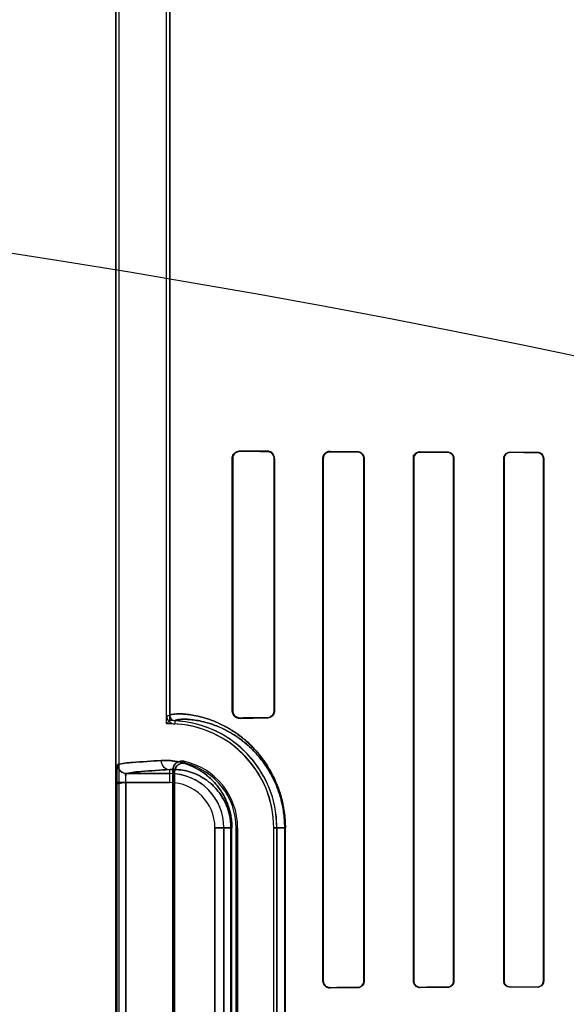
# Model space of a CAD drawing. Header units: millimetres. Extents: x 0 to 297, y 0 to 210.
# Tile 170 of 256: x 58.004 to 58.186, y 158.099 to 158.427. Entities that reach past the tile are written whole.
import ezdxf

# ---------------------------------------------------------------- set-up
doc = ezdxf.new("R2010")
doc.units = ezdxf.units.MM
doc.header["$LTSCALE"] = 16.335
doc.layers.get('0').update_dxf_attribs({"linetype": 'CONTINUOUS'})
for name, color, linetype in [('AXES_REF', 7, 'CONTINUOUS'), ('INTFCLR_1', 7, 'CONTINUOUS'), ('INTFCLR_72935', 7, 'CONTINUOUS')]:
    doc.layers.add(name, color=color, linetype=linetype)

msp = doc.modelspace()

# ---------------------------------------------------------------- linework, layer by layer
at = {"color": 7, "linetype": 'Continuous'}
for radius in [5.8174969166, 5.817, 5.7797484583]:
    msp.add_circle((57.454730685, 154.8339782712), radius, dxfattribs=at)
msp.add_arc((57.454730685, 154.8339782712), 5.76, 278.2771290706, 261.7228709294, dxfattribs=at)
at = {"layer": 'AXES_REF', "color": 9, "linetype": 'Continuous'}
for radius in [5.3067073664, 3.5571461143]:
    msp.add_circle((57.454730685, 154.8339782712), radius, dxfattribs=at)
at = {"layer": 'AXES_REF', "color": 7, "linetype": 'Continuous'}
msp.add_arc((57.454730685, 154.8339782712), 5.892, 143.2753836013, 36.7246163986, dxfattribs=at)
at = {"layer": 'INTFCLR_1', "color": 6, "linetype": 'Continuous'}
for p, q in [((58.03596722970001, 158.5359697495), (58.03596722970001, 156.9339697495)), ((58.0370251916, 158.5359798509), (58.0370251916, 156.9339697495)), ((58.0529092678, 158.1954153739), (58.0529092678, 158.5363033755)), ((58.0539672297, 158.5363134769), (58.0539672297, 158.195415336)), ((58.0747902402, 158.1969697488), (58.0747902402, 158.2809697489)), ((58.07494231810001, 158.1969697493), (58.07494231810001, 158.2809697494)), ((58.0887724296, 158.2809697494), (58.0887724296, 158.1969697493)), ((58.0888969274, 158.2809697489), (58.0888969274, 158.1969697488)), ((58.104996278, 158.1069697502), (58.104996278, 158.2809697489)), ((58.105105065, 158.1069697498), (58.105105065, 158.2809697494)), ((58.1186346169, 158.2809697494), (58.1186346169, 158.1069697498)), ((58.11873300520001, 158.2809697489), (58.11873300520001, 158.1069697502)), ((58.1351323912, 158.1069697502), (58.1351323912, 158.2809697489)), ((58.1352233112, 158.1069697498), (58.1352233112, 158.2809697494)), ((58.1485304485, 158.2809697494), (58.1485304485, 158.1069697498)), ((58.1486157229, 158.2809697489), (58.1486157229, 158.1069697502)), ((58.1652336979, 158.1069697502), (58.1652336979, 158.2809697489)), ((58.16531455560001, 158.1069697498), (58.16531455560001, 158.2809697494)), ((58.1784488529, 158.2809697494), (58.1784488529, 158.1069697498)), ((58.1785261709, 158.2809697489), (58.1785261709, 158.1069697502)), ((58.0550251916, 158.1771904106), (58.0550251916, 157.9947490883)), ((58.05555012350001, 157.9954073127), (58.05555012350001, 158.1765321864)), ((58.0760728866, 158.1579697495), (58.0760728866, 158.0139697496)), ((58.07659781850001, 158.0139697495), (58.07659781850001, 158.1579697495)), ((58.08859781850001, 158.0139697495), (58.08859781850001, 158.1579697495)), ((58.0896557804, 158.1579697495), (58.0896557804, 158.0139697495))]:
    msp.add_line(p, q, dxfattribs=at)
at = {"layer": 'INTFCLR_1', "color": 7, "linetype": 'Continuous'}
for p, q in [((58.07666419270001, 158.2833018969), (58.07739843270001, 158.2834100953)), ((58.07739843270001, 158.1945294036), (58.0766633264, 158.1946378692))]:
    msp.add_line(p, q, dxfattribs=at)
at = {"layer": 'INTFCLR_1', "color": 9, "linetype": 'Continuous'}
for p, q in [((58.07739843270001, 158.2835550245), (58.07739843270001, 158.2834100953)), ((58.0863984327, 158.2833567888), (58.0863984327, 158.2834854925)), ((58.1073984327, 158.283359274), (58.1073984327, 158.2832528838)), ((58.1163984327, 158.2832148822), (58.1163984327, 158.2833150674)), ((58.1373984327, 158.2832271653), (58.1373984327, 158.2831374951)), ((58.1463984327, 158.2831083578), (58.1463984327, 158.2831946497)), ((58.1673984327, 158.2831281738), (58.1673984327, 158.2830480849)), ((58.1763984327, 158.283025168), (58.1763984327, 158.2831031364)), ((58.07494231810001, 158.2809697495), (58.0747902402, 158.2809697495)), ((58.0888969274, 158.2809697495), (58.0887724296, 158.2809697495)), ((58.105105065, 158.2809697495), (58.104996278, 158.2809697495)), ((58.11873300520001, 158.2809697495), (58.1186346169, 158.2809697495)), ((58.1352233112, 158.2809697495), (58.1351323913, 158.2809697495)), ((58.148615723, 158.2809697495), (58.1485304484, 158.2809697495)), ((58.1653145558, 158.2809697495), (58.165233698, 158.2809697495)), ((58.1785261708, 158.2809697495), (58.1784488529, 158.2809697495)), ((58.0529092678, 158.1954152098), (58.0539672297, 158.1954152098)), ((58.0747902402, 158.1969697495), (58.07494231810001, 158.1969697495)), ((58.07739843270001, 158.1945294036), (58.07739843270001, 158.1943844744)), ((58.0863984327, 158.1944540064), (58.0863984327, 158.1945827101)), ((58.0887724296, 158.1969697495), (58.0888969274, 158.1969697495)), ((58.05568081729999, 158.1936171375), (58.0556300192, 158.1925603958)), ((58.0396336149, 158.1760212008), (58.0539672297, 158.1760212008)), ((58.0539672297, 158.1730216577), (58.0539672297, 158.1773678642)), ((58.0363136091, 158.1730216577), (58.0363136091, 157.9989178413)), ((58.0539672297, 158.1730216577), (58.0363136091, 158.1730216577)), ((58.0393104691, 157.9989178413), (58.0393104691, 158.1730216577)), ((58.0690191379, 158.0139697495), (58.0690191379, 158.1579697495)), ((58.0746914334, 158.1579697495), (58.0690191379, 158.1579697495)), ((58.072018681, 158.1579697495), (58.072018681, 158.0139697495)), ((58.0743408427, 158.1579697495), (58.0743408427, 158.0139697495)), ((58.0746914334, 158.0139697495), (58.0746914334, 158.1579697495)), ((58.07659781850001, 158.1579697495), (58.07607288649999, 158.1579697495)), ((58.08859781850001, 158.1579697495), (58.092488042, 158.1579697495)), ((58.092266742, 158.1579697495), (58.092266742, 158.0139697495)), ((58.092488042, 158.0139697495), (58.092488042, 158.1579697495)), ((58.104996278, 158.1069697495), (58.105105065, 158.1069697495)), ((58.1186346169, 158.1069697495), (58.11873300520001, 158.1069697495)), ((58.1351323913, 158.1069697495), (58.1352233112, 158.1069697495)), ((58.1485304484, 158.1069697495), (58.148615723, 158.1069697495)), ((58.165233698, 158.1069697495), (58.1653145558, 158.1069697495)), ((58.1784488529, 158.1069697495), (58.1785261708, 158.1069697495)), ((58.1073984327, 158.1046866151), (58.1073984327, 158.104580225)), ((58.1163984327, 158.1046244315), (58.1163984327, 158.1047246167)), ((58.1373984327, 158.1048020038), (58.1373984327, 158.1047123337)), ((58.1463984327, 158.1047448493), (58.1463984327, 158.1048311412)), ((58.1673984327, 158.1048914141), (58.1673984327, 158.1048113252)), ((58.1763984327, 158.1048363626), (58.1763984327, 158.104914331))]:
    msp.add_line(p, q, dxfattribs=at)
at = {"layer": 'INTFCLR_1', "color": 7, "linetype": 'Continuous'}
for points in [[(58.1066674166, 158.2831361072), (58.1067424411, 158.2831596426), (58.1068191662, 158.2831808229), (58.1068975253, 158.2831995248), (58.1069774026, 158.2832156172), (58.1070587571, 158.283228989), (58.10714162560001, 158.2832395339), (58.10722595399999, 158.283247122), (58.1073115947, 158.2832516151), (58.1073984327, 158.2832528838)], [(58.1073984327, 158.1046866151), (58.1073167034, 158.1046877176), (58.1072342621, 158.1046917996), (58.1071512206, 158.1046989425), (58.1070670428, 158.1047093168), (58.1069825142, 158.1047229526), (58.1068997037, 158.1047394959), (58.1068193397, 158.1047586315), (58.1067408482, 158.1047803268), (58.10666429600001, 158.1048044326)]]:
    msp.add_lwpolyline(points, dxfattribs=at)
at = {"layer": 'INTFCLR_1', "color": 6, "linetype": 'Continuous'}
for centre, radius, start, end in [((58.0557673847, 158.1954152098), 0.0028581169, 179.9999882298, 267.2452073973), ((58.0557673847, 158.1954152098), 0.001800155, 180, 267.2444331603), ((58.0539672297, 158.1579697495), 0.0346305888, 1.1159e-06, 87.24788268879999), ((58.0539672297, 158.1579697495), 0.03568855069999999, 2.350000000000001e-08, 87.2478819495), ((58.0539672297, 158.1579697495), 0.0226305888, 1.7076e-06, 78.1110818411), ((58.0539672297, 158.1579697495), 0.0221056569, 1.409e-07, 76.16476393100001)]:
    msp.add_arc(centre, radius, start, end, dxfattribs=at)
at = {"layer": 'INTFCLR_1', "color": 9, "linetype": 'Continuous'}
for centre, radius, start, end in [((58.01634612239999, 158.1407404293), 0.05777741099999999, 42.0440516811, 42.95981976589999), ((58.0539672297, 158.1579697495), 0.0180514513, 4.199999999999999e-09, 90.00000000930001), ((58.01653631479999, 158.1459572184), 0.049567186, 38.085659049, 39.0588528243), ((58.0539672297, 158.1579697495), 0.0150519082, 2.598e-07, 89.99999993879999)]:
    msp.add_arc(centre, radius, start, end, dxfattribs=at)
at = {"layer": 'INTFCLR_1', "color": 6, "linetype": 'Continuous'}
for centre, major_axis, ratio, start_param, end_param in [((58.3668984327, 158.2839697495), (0.312931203, 0), 0.0034906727, -2.752156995, -2.682292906), ((58.3668984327, 158.2839697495), (0.330931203, 0), 0.0034906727, -2.6358278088, -2.5822577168), ((58.3668984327, 158.2839697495), (0.312931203, 0), 0.0034906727, -2.5485709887, -2.4989177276), ((58.3668984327, 158.2839697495), (0.330931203, 0), 0.0034906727, -2.4721230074, -2.4294368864), ((58.3668984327, 158.2839697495), (0.312931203, 0), 0.0034906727, -2.3940887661, -2.3526946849), ((58.3668984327, 158.2839697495), (0.330931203, 0), 0.0034906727, -2.3371288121, -2.3000343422), ((58.3668984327, 158.2839697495), (0.312931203, 0), 0.0034906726, -2.2620717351, -2.2252929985), ((58.3668984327, 158.2839697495), (0.330931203, 0), 0.0034906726, -2.217857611, -2.1841931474), ((58.3668984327, 158.1939697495), (0.330931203, 0), 0.0034906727, 2.5822577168, 2.6358278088), ((58.3668984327, 158.1939697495), (0.312931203, 0), 0.0034906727, 2.682292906, 2.752156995), ((58.3668984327, 158.1039697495), (0.330931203, 0), 0.0034906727, 2.4294368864, 2.4721230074), ((58.3668984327, 158.1039697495), (0.312931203, 0), 0.0034906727, 2.4989177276, 2.5485709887), ((58.3668984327, 158.1039697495), (0.330931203, 0), 0.0034906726, 2.3000343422, 2.3371288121), ((58.3668984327, 158.1039697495), (0.312931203, 0), 0.0034906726, 2.3526946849, 2.3940887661), ((58.3668984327, 158.1039697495), (0.330931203, 0), 0.0034906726, 2.1841931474, 2.217857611), ((58.3668984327, 158.1039697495), (0.312931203, 0), 0.0034906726, 2.2252929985, 2.2620717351)]:
    msp.add_ellipse(centre, major_axis=major_axis, ratio=ratio, start_param=start_param, end_param=end_param, dxfattribs=at)
for points, knots in [([(58.0747902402, 158.2809697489), (58.0747902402, 158.2814601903), (58.0751596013, 158.2828071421), (58.0765702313, 158.2835620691), (58.07739843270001, 158.2835550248)], [0, 0, 0, 0, 0.3719204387, 1, 1, 1, 1]), ([(58.0888969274, 158.2809697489), (58.0888969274, 158.2814619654), (58.08852483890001, 158.282763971), (58.0871789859, 158.2834799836), (58.0863984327, 158.2834854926)], [0, 0, 0, 0, 0.3867227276, 1, 1, 1, 1]), ([(58.0863984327, 158.2833567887), (58.0868626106, 158.2833542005), (58.0880964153, 158.2829971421), (58.0887724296, 158.2817140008), (58.0887724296, 158.2809697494)], [0, 0, 0, 0, 0.3841203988, 1, 1, 1, 1]), ([(58.104996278, 158.2809697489), (58.104996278, 158.2814446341), (58.1053589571, 158.2826918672), (58.1066552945, 158.2833631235), (58.1073984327, 158.2833592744)], [0, 0, 0, 0, 0.3898786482, 1, 1, 1, 1]), ([(58.1163984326, 158.2833150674), (58.1169057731, 158.283312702), (58.11812974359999, 158.2829095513), (58.11873300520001, 158.2816535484), (58.11873300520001, 158.2809697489)], [0, 0, 0, 0, 0.4259311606, 1, 1, 1, 1]), ([(58.1163984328, 158.2832148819), (58.1168671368, 158.2832129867), (58.1180359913, 158.2828456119), (58.1186346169, 158.281640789), (58.1186346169, 158.2809697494)], [0, 0, 0, 0, 0.4112383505, 1, 1, 1, 1]), ([(58.1351323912, 158.2809697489), (58.1351323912, 158.2814618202), (58.13552047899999, 158.2826484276), (58.1367381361, 158.2832296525), (58.1373984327, 158.283227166)], [0, 0, 0, 0, 0.4270071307, 1, 1, 1, 1]), ([(58.1352233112, 158.2809697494), (58.1352233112, 158.2815165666), (58.1356789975, 158.2826702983), (58.13683687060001, 158.2831393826), (58.1373984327, 158.2831374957)], [0, 0, 0, 0, 0.4933469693, 1, 1, 1, 1]), ([(58.1463984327, 158.2831946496), (58.1469736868, 158.2831926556), (58.1481537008, 158.2827060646), (58.1486157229, 158.2815274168), (58.1486157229, 158.2809697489)], [0, 0, 0, 0, 0.5077629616, 1, 1, 1, 1]), ([(58.1463984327, 158.2831083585), (58.1469081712, 158.2831067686), (58.1480350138, 158.2826888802), (58.1485304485, 158.2815488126), (58.1485304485, 158.2809697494)], [0, 0, 0, 0, 0.4681658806, 1, 1, 1, 1]), ([(58.1652336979, 158.2809697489), (58.165233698, 158.2814154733), (58.16557911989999, 158.2825437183), (58.1667444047, 158.2831300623), (58.1673984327, 158.2831281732)], [0, 0, 0, 0, 0.4052942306, 1, 1, 1, 1]), ([(58.16531455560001, 158.2809697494), (58.16531455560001, 158.2815138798), (58.1657750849, 158.282622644), (58.1668804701, 158.283049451), (58.1673984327, 158.2830480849)], [0, 0, 0, 0, 0.5123180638, 1, 1, 1, 1]), ([(58.1763984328, 158.2831031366), (58.1769270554, 158.2831017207), (58.17805521, 158.2826622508), (58.1785261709, 158.2815278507), (58.1785261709, 158.2809697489)], [0, 0, 0, 0, 0.4864375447, 1, 1, 1, 1]), ([(58.1763984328, 158.2830251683), (58.1769026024, 158.2830239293), (58.17798888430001, 158.2826066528), (58.1784488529, 158.281512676), (58.1784488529, 158.2809697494)], [0, 0, 0, 0, 0.4814938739, 1, 1, 1, 1]), ([(58.07739843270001, 158.1943844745), (58.0768921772, 158.1943801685), (58.0755384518, 158.1947535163), (58.0747902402, 158.1961560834), (58.0747902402, 158.1969697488)], [0, 0, 0, 0, 0.3835584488, 1, 1, 1, 1]), ([(58.0887724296, 158.1969697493), (58.0887724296, 158.1965009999), (58.0884174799, 158.1952642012), (58.08713845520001, 158.1945868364), (58.0863984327, 158.19458271)], [0, 0, 0, 0, 0.387786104, 1, 1, 1, 1]), ([(58.0888969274, 158.1969697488), (58.0888969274, 158.1964775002), (58.0885248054, 158.195175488), (58.0871789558, 158.1944595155), (58.0863984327, 158.1944540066)], [0, 0, 0, 0, 0.3867473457, 1, 1, 1, 1]), ([(58.0586294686, 158.1801148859), (58.0581595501, 158.1802138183), (58.0571548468, 158.1801785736), (58.0555859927, 158.1792936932), (58.05502519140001, 158.1779716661), (58.05502519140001, 158.1771904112)], [0, 0, 0, 0, 0.2757344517, 0.5514160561, 1, 1, 1, 1]), ([(58.05555012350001, 158.1765321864), (58.05555012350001, 158.1770220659), (58.0558004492, 158.1780144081), (58.0570297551, 158.1793783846), (58.0584786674, 158.1796248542), (58.0592533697, 158.1794340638)], [0, 0, 0, 0, 0.2761842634, 0.5501881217, 1, 1, 1, 1]), ([(58.1073984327, 158.1045802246), (58.10693581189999, 158.1045778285), (58.1056895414, 158.1049213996), (58.104996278, 158.1062152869), (58.104996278, 158.1069697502)], [0, 0, 0, 0, 0.380109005, 1, 1, 1, 1]), ([(58.1186346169, 158.1069697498), (58.1186346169, 158.106486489), (58.1182565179, 158.1053130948), (58.1170557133, 158.1047272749), (58.1163984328, 158.1047246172)], [0, 0, 0, 0, 0.4237097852, 1, 1, 1, 1]), ([(58.11873300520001, 158.1069697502), (58.11873300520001, 158.1064831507), (58.1183573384, 158.1052616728), (58.117101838, 158.1046277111), (58.1163984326, 158.1046244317)], [0, 0, 0, 0, 0.4089028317, 1, 1, 1, 1]), ([(58.1373984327, 158.1047123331), (58.1369363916, 158.1047105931), (58.13575509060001, 158.1050627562), (58.1351323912, 158.1062812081), (58.1351323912, 158.1069697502)], [0, 0, 0, 0, 0.4015729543, 1, 1, 1, 1]), ([(58.1373984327, 158.1048020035), (58.1368360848, 158.1048001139), (58.1356780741, 158.1052701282), (58.1352233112, 158.1064237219), (58.1352233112, 158.1069697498)], [0, 0, 0, 0, 0.507363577, 1, 1, 1, 1]), ([(58.1485304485, 158.1069697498), (58.1485304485, 158.1064222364), (58.1480723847, 158.1052874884), (58.14694005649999, 158.10483283), (58.1463984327, 158.1048311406)], [0, 0, 0, 0, 0.502702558, 1, 1, 1, 1]), ([(58.1486157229, 158.1069697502), (58.1486157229, 158.1064101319), (58.148151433, 158.1052311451), (58.1469717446, 158.1047468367), (58.1463984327, 158.1047448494)], [0, 0, 0, 0, 0.4939550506, 1, 1, 1, 1]), ([(58.1673984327, 158.1048113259), (58.1668547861, 158.1048097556), (58.1657055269, 158.105259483), (58.1652336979, 158.1064101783), (58.1652336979, 158.1069697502)], [0, 0, 0, 0, 0.4927834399, 1, 1, 1, 1]), ([(58.1673984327, 158.1048914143), (58.1668814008, 158.1048900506), (58.1657761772, 158.1053157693), (58.16531455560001, 158.106424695), (58.16531455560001, 158.1069697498)], [0, 0, 0, 0, 0.4868085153, 1, 1, 1, 1]), ([(58.1784488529, 158.1069697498), (58.1784488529, 158.106426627), (58.177988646, 158.1053326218), (58.176902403, 158.1049155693), (58.1763984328, 158.1049143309)], [0, 0, 0, 0, 0.5186950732, 1, 1, 1, 1]), ([(58.1785261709, 158.1069697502), (58.1785261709, 158.1065222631), (58.1781783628, 158.1054092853), (58.1770348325, 158.1048380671), (58.1763984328, 158.1048363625)], [0, 0, 0, 0, 0.4128532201, 1, 1, 1, 1])]:
    msp.add_open_spline(points, degree=3, knots=knots, dxfattribs=at)
at = {"layer": 'INTFCLR_1', "color": 7, "linetype": 'Continuous'}
for points, knots in [([(58.07494231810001, 158.2809697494), (58.07494256, 158.2814748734), (58.0753333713, 158.2827573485), (58.0766573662, 158.2834052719), (58.07739843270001, 158.2834100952)], [0, 0, 0, 0, 0.4053294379, 1, 1, 1, 1]), ([(58.105105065, 158.2809697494), (58.10510490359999, 158.2814774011), (58.105508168, 158.2826857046), (58.1067396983, 158.2832418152), (58.1073984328, 158.2832528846)], [0, 0, 0, 0, 0.4351999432, 1, 1, 1, 1]), ([(58.07739843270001, 158.1945294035), (58.07690608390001, 158.1945332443), (58.0756284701, 158.1948910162), (58.07493939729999, 158.1962168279), (58.07494231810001, 158.1969697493)], [0, 0, 0, 0, 0.3953805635, 1, 1, 1, 1]), ([(58.0366764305, 158.1790587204), (58.0365582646, 158.1791994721), (58.0364527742, 158.1779479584), (58.0363818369, 158.1772051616), (58.0363238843, 158.175111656), (58.0363136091, 158.1737801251), (58.0363136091, 158.1730216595)], [0, 0, 0, 0, 0.090819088, 0.3065073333, 0.6251820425, 1, 1, 1, 1]), ([(58.0363136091, 158.173021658), (58.0363136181, 158.173576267), (58.0363221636, 158.1746425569), (58.0363525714, 158.1766476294), (58.0364669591, 158.1780926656), (58.0366397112, 158.1790207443)], [0, 0, 0, 0, 0.2766750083, 0.5320067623, 1, 1, 1, 1]), ([(58.0396336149, 158.1760212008), (58.03886980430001, 158.1760220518), (58.0372788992, 158.1766643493), (58.0366405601, 158.1782559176), (58.0366397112, 158.1790207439)], [0, 0, 0, 0, 0.4996677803, 1, 1, 1, 1]), ([(58.0366764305, 158.1790587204), (58.03667277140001, 158.1782886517), (58.0373011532, 158.1766825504), (58.03890437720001, 158.1760365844), (58.0396699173, 158.1760402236)], [0, 0, 0, 0, 0.5014745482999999, 1, 1, 1, 1]), ([(58.0393104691, 158.1730216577), (58.0393104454, 158.1735237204), (58.03947554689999, 158.1743281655), (58.0391313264, 158.1759527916), (58.0396336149, 158.1760212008)], [0, 0, 0, 0, 0.4975901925, 1, 1, 1, 1]), ([(58.0393104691, 158.1730216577), (58.0393104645, 158.1732146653), (58.039314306, 158.1739692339), (58.0393823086, 158.1750247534), (58.03945168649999, 158.1756722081), (58.0395952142, 158.1760845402), (58.0396699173, 158.1760402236)], [0, 0, 0, 0, 0.1877948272, 0.7473227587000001, 0.9154867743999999, 1, 1, 1, 1]), ([(58.1073984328, 158.1046866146), (58.1068487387, 158.1046942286), (58.1056369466, 158.1051231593), (58.1051020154, 158.1063517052), (58.105105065, 158.1069697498)], [0, 0, 0, 0, 0.4707546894, 1, 1, 1, 1])]:
    msp.add_open_spline(points, degree=3, knots=knots, dxfattribs=at)
for points in [[(58.105105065, 158.2809697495), (58.1051050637, 158.2814965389), (58.1051522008, 158.2822861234), (58.1056520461, 158.2824524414)], [(58.10666429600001, 158.1048044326), (58.1061723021, 158.104968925), (58.1054448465, 158.1052526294), (58.10544485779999, 158.105771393)]]:
    msp.add_open_spline(points, degree=3, dxfattribs=at)
at = {"layer": 'INTFCLR_1', "color": 9, "linetype": 'Continuous'}
for points, knots in [([(58.0539672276, 158.1954153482), (58.05396720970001, 158.19549852), (58.05426104, 158.1956642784), (58.055146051, 158.1958389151), (58.05663576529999, 158.19593599), (58.0585314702, 158.1958768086), (58.0605310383, 158.1956825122), (58.0628952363, 158.1952821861), (58.0650877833, 158.1947332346), (58.0670169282, 158.1941200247), (58.0692087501, 158.1933114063), (58.0721681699, 158.1919601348), (58.0751733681, 158.190170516), (58.0776988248, 158.1883424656), (58.0797216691, 158.1866621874), (58.08178100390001, 158.1846846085), (58.0838511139, 158.1823614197), (58.0855160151, 158.1801400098), (58.0868148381, 158.178135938), (58.0881423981, 158.175849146), (58.0893484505, 158.1733313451), (58.09039264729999, 158.1705848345), (58.091103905, 158.1683096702), (58.0916972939, 158.1658809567), (58.092301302, 158.1624349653), (58.0924880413, 158.1597647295), (58.0924880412, 158.1579697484)], [0, 0, 0, 0, 0.0041251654, 0.0132567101, 0.04827247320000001, 0.0750913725, 0.1081005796, 0.1475768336, 0.1940064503, 0.2200398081, 0.2479521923, 0.3098400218, 0.3811074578, 0.4210144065, 0.464380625, 0.5114269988, 0.5624909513, 0.6185507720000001, 0.6489188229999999, 0.6808977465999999, 0.7496560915, 0.7870631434, 0.8265668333, 0.8678076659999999, 0.9109723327, 1, 1, 1, 1]), ([(58.05568081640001, 158.1936171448), (58.0556799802, 158.1938661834), (58.0570013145, 158.1940214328), (58.0581346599, 158.1941525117), (58.0600329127, 158.1940990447), (58.0618981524, 158.1939243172), (58.0641510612, 158.1935506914), (58.0662281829, 158.1930339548), (58.0680600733, 158.1924537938), (58.0701418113, 158.1916876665), (58.0729527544, 158.1904042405), (58.0758077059, 158.1887016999), (58.0782073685, 158.1869606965), (58.0801299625, 158.1853592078), (58.08208749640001, 158.183473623), (58.08405494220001, 158.1812579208), (58.0856376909, 158.179138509), (58.086872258, 158.1772261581), (58.0881347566, 158.175042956), (58.0892813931, 158.1726393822), (58.0902740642, 158.1700175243), (58.09095047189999, 158.1678450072), (58.0915147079, 158.1655257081), (58.0920891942, 158.1622343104), (58.09226677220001, 158.1596841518), (58.092266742, 158.1579697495)], [0, 0, 0, 0, 0.0129799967, 0.0479265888, 0.0746769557, 0.107558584, 0.1468339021, 0.1931237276, 0.2191172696, 0.2469357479, 0.3087068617, 0.3798727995, 0.4197668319, 0.4631378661, 0.5101807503, 0.5612954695, 0.617412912, 0.6478519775, 0.679892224, 0.7488153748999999, 0.7863305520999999, 0.8259450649, 0.8673308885, 0.9106451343, 1, 1, 1, 1]), ([(58.0366397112, 158.1790207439), (58.0382298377, 158.1794515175), (58.0430996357, 158.1798181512), (58.0479117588, 158.180191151), (58.0511044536, 158.1803674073)], [0, 0, 0, 0, 0.3400295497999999, 1, 1, 1, 1]), ([(58.0511044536, 158.1803674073), (58.0520129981, 158.1804175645), (58.0539157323, 158.1804041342), (58.0568789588, 158.1799992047), (58.06005636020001, 158.1791014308), (58.0627788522, 158.1778528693), (58.0650108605, 158.1764636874), (58.0667684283, 158.1751257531), (58.0685248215, 158.173480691), (58.070248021, 158.1714619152), (58.0715702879, 158.1694562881), (58.0725462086, 158.1675873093), (58.07324058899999, 158.1659707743), (58.0738421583, 158.1641825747), (58.0743138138, 158.1622351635), (58.0746204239, 158.1601452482), (58.0746914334, 158.1587056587), (58.0746914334, 158.1579697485)], [0, 0, 0, 0, 0.0750554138, 0.1564841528, 0.2459854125, 0.3464640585, 0.4023384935, 0.4625915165, 0.5283646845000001, 0.6004622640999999, 0.6810443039, 0.7258982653, 0.7742486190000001, 0.8260106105, 0.8813405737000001, 0.9392984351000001, 1, 1, 1, 1]), ([(58.0511044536, 158.1803674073), (58.0511082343, 158.1796082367), (58.0516910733, 158.1780503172), (58.0532325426, 158.1773718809), (58.0539672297, 158.1773678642)], [0, 0, 0, 0, 0.5081941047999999, 1, 1, 1, 1]), ([(58.0539672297, 158.1773678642), (58.05080343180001, 158.1771916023), (58.0460350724, 158.1768187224), (58.0412086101, 158.1764518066), (58.0396336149, 158.1760212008)], [0, 0, 0, 0, 0.659940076, 1, 1, 1, 1]), ([(58.0539672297, 158.1773678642), (58.0547471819, 158.1774177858), (58.0563826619, 158.1774198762), (58.0589336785, 158.1770869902), (58.061673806, 158.1763248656), (58.064024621, 158.1752529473), (58.0659532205, 158.1740548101), (58.06747432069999, 158.1728972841), (58.06899503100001, 158.1714711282), (58.0704884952, 158.1697175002), (58.07163395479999, 158.1679741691), (58.0724799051, 158.166348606), (58.0730821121, 158.1649414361), (58.0736039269, 158.1633837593), (58.07401322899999, 158.161686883), (58.0742792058, 158.1598658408), (58.0743408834, 158.1586112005), (58.0743408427, 158.1579697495)], [0, 0, 0, 0, 0.0744477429, 0.1553151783, 0.2443339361, 0.3444117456, 0.4002041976, 0.4603600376, 0.5261873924, 0.5984175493, 0.6792891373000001, 0.724268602, 0.7728488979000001, 0.8249350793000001, 0.8805719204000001, 0.9388974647, 1, 1, 1, 1])]:
    msp.add_open_spline(points, degree=3, knots=knots, dxfattribs=at)
at = {"layer": 'INTFCLR_72935', "color": 6, "linetype": 'Continuous'}
for p, q in [((58.03596722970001, 156.9339697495), (58.03596722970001, 158.5359697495)), ((58.0370251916, 158.5359899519), (58.0370251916, 156.9339697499)), ((58.052909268, 158.1925841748), (58.052909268, 158.5362932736)), ((58.0539672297, 158.1936583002), (58.0539672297, 158.5363134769)), ((58.0747902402, 158.2809697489), (58.0747902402, 158.1969697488)), ((58.07494231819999, 158.2809697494), (58.07494231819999, 158.1969697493)), ((58.0887724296, 158.1969697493), (58.0887724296, 158.2809697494)), ((58.0888969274, 158.1969697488), (58.0888969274, 158.2809697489)), ((58.104996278, 158.2809697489), (58.104996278, 158.1069697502)), ((58.10510506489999, 158.2809697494), (58.10510506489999, 158.1069697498)), ((58.118634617, 158.1069697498), (58.118634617, 158.2809697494)), ((58.1187330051, 158.1069697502), (58.1187330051, 158.2809697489)), ((58.1351323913, 158.2809697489), (58.1351323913, 158.1069697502)), ((58.1352233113, 158.2809697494), (58.1352233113, 158.1069697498)), ((58.1485304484, 158.1069697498), (58.1485304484, 158.2809697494)), ((58.148615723, 158.1069697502), (58.148615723, 158.2809697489)), ((58.165233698, 158.2809697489), (58.165233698, 158.1069697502)), ((58.1653145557, 158.2809697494), (58.1653145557, 158.1069697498)), ((58.17844885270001, 158.1069697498), (58.17844885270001, 158.2809697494)), ((58.1785261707, 158.1069697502), (58.1785261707, 158.2809697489)), ((58.0550251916, 157.9947490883), (58.0550251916, 158.1771904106)), ((58.05555012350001, 158.1765321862), (58.05555012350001, 157.9954073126)), ((58.0760728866, 158.0139697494), (58.0760728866, 158.1579697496)), ((58.07659781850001, 158.1579697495), (58.07659781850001, 158.0139697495)), ((58.0885978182, 158.0139697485), (58.0885978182, 158.1579697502)), ((58.0896557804, 158.0139697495), (58.0896557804, 158.1579697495))]:
    msp.add_line(p, q, dxfattribs=at)
at = {"layer": 'INTFCLR_72935', "color": 7, "linetype": 'Continuous'}
for p, q in [((58.07739843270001, 158.2834100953), (58.0766633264, 158.2833016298)), ((58.07666419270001, 158.194637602), (58.07739843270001, 158.1945294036)), ((58.0393104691, 158.1730216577), (58.03631231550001, 158.1724420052)), ((58.0363136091, 158.1730216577), (58.0393104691, 158.1730216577))]:
    msp.add_line(p, q, dxfattribs=at)
at = {"layer": 'INTFCLR_72935', "color": 9, "linetype": 'Continuous'}
for p, q in [((58.07739843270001, 158.2834100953), (58.07739843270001, 158.2835550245)), ((58.0863984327, 158.2834854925), (58.0863984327, 158.2833567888)), ((58.1073984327, 158.2832528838), (58.1073984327, 158.283359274)), ((58.1163984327, 158.2833150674), (58.1163984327, 158.2832148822)), ((58.1373984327, 158.2831374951), (58.1373984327, 158.2832271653)), ((58.1463984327, 158.2831946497), (58.1463984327, 158.2831083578)), ((58.1673984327, 158.2830480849), (58.1673984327, 158.2831281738)), ((58.1763984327, 158.2831031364), (58.1763984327, 158.283025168)), ((58.0747902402, 158.2809697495), (58.07494231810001, 158.2809697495)), ((58.0887724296, 158.2809697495), (58.0888969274, 158.2809697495)), ((58.104996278, 158.2809697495), (58.105105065, 158.2809697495)), ((58.1186346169, 158.2809697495), (58.11873300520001, 158.2809697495)), ((58.1351323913, 158.2809697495), (58.1352233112, 158.2809697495)), ((58.1485304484, 158.2809697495), (58.148615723, 158.2809697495)), ((58.165233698, 158.2809697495), (58.1653145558, 158.2809697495)), ((58.1784488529, 158.2809697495), (58.1785261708, 158.2809697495)), ((58.07494231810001, 158.1969697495), (58.0747902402, 158.1969697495)), ((58.07739843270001, 158.1943844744), (58.07739843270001, 158.1945294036)), ((58.0863984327, 158.1945827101), (58.0863984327, 158.1944540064)), ((58.0888969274, 158.1969697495), (58.0887724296, 158.1969697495)), ((58.0539672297, 158.1760212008), (58.0396336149, 158.1760212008)), ((58.0539672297, 158.1730216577), (58.0539672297, 158.1773678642)), ((58.0363136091, 158.173021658), (58.0363136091, 157.9989178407)), ((58.0393104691, 158.1730216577), (58.0393104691, 157.9989178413)), ((58.0393104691, 158.1730216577), (58.0539672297, 158.1730216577)), ((58.0690191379, 158.1579697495), (58.0690191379, 158.0139697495)), ((58.0690191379, 158.1579697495), (58.0746914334, 158.1579697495)), ((58.072018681, 158.0139697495), (58.072018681, 158.1579697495)), ((58.0743408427, 158.0139697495), (58.0743408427, 158.1579697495)), ((58.0746914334, 158.0139697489), (58.0746914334, 158.1579697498)), ((58.0760728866, 158.1579697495), (58.07659781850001, 158.1579697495)), ((58.092488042, 158.1579697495), (58.08859781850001, 158.1579697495)), ((58.092266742, 158.0139697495), (58.092266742, 158.1579697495)), ((58.092488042, 158.0139697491), (58.092488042, 158.1579697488)), ((58.105105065, 158.1069697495), (58.104996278, 158.1069697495)), ((58.11873300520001, 158.1069697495), (58.1186346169, 158.1069697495)), ((58.1352233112, 158.1069697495), (58.1351323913, 158.1069697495)), ((58.148615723, 158.1069697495), (58.1485304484, 158.1069697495)), ((58.1653145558, 158.1069697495), (58.165233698, 158.1069697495)), ((58.1785261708, 158.1069697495), (58.1784488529, 158.1069697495)), ((58.1073984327, 158.104580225), (58.1073984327, 158.1046866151)), ((58.1163984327, 158.1047246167), (58.1163984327, 158.1046244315)), ((58.1373984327, 158.1047123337), (58.1373984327, 158.1048020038)), ((58.1463984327, 158.1048311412), (58.1463984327, 158.1047448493)), ((58.1673984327, 158.1048113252), (58.1673984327, 158.1048914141)), ((58.1763984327, 158.104914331), (58.1763984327, 158.1048363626))]:
    msp.add_line(p, q, dxfattribs=at)
at = {"layer": 'INTFCLR_72935', "color": 7, "linetype": 'Continuous'}
for points in [[(58.1073984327, 158.2832528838), (58.1073167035, 158.2832517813), (58.1072342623, 158.2832476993), (58.1071512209, 158.2832405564), (58.1070670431, 158.2832301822), (58.10698251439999, 158.2832165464), (58.10689970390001, 158.2832000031), (58.1068193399, 158.2831808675), (58.1067408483, 158.2831591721), (58.10666429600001, 158.2831350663)], [(58.1366511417, 158.2831028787), (58.1367280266, 158.2831279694), (58.1368066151, 158.28315052), (58.1368868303, 158.283170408), (58.1369685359, 158.2831875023), (58.1370516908, 158.2832016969), (58.137136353, 158.2832128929), (58.1372224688, 158.2832209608), (58.1373098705, 158.2832257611), (58.1373984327, 158.2832271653)], [(58.1066674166, 158.1048033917), (58.1067424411, 158.1047798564), (58.1068191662, 158.104758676), (58.1068975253, 158.1047399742), (58.1069774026, 158.1047238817), (58.1070587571, 158.1047105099), (58.10714162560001, 158.104699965), (58.10722595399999, 158.104692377), (58.1073115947, 158.1046878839), (58.1073984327, 158.1046866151)]]:
    msp.add_lwpolyline(points, dxfattribs=at)
at = {"layer": 'INTFCLR_72935', "color": 6, "linetype": 'Continuous'}
for centre, radius, start, end in [((58.12374635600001, 158.1238711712), 0.0986882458, 134.9967146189, 135.8720288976), ((58.0539672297, 158.1579697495), 0.0346305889, 1.1159e-06, 91.75065371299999), ((58.0539672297, 158.1579697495), 0.03568855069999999, 0, 90), ((58.0539672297, 158.1579697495), 0.0226305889, 1.7076e-06, 78.11108184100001), ((58.0539672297, 158.1579697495), 0.0221056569, 2.407e-07, 76.16476395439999)]:
    msp.add_arc(centre, radius, start, end, dxfattribs=at)
at = {"layer": 'INTFCLR_72935', "color": 9, "linetype": 'Continuous'}
for centre, radius, start, end in [((58.0163460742, 158.1407403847), 0.0577774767, 42.0440525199, 42.9598195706), ((58.0539672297, 158.1579697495), 0.0180514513, 0, 89.99999998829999), ((58.0165363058, 158.1459572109), 0.0495671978, 38.0856594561, 39.0588530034), ((58.0539672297, 158.1579697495), 0.0150519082, 2.598e-07, 89.99999993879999)]:
    msp.add_arc(centre, radius, start, end, dxfattribs=at)
at = {"layer": 'INTFCLR_72935', "color": 6, "linetype": 'Continuous'}
for centre, major_axis, ratio, start_param, end_param in [((58.3668984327, 158.2839697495), (0.312931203, 0), 0.0034906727, -2.752156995, -2.682292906), ((58.3668984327, 158.2839697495), (0.330931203, 0), 0.0034906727, -2.6358278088, -2.5822577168), ((58.3668984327, 158.2839697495), (0.312931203, 0), 0.0034906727, -2.5485709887, -2.4989177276), ((58.3668984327, 158.2839697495), (0.330931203, 0), 0.0034906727, -2.4721230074, -2.4294368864), ((58.3668984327, 158.2839697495), (0.312931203, 0), 0.0034906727, -2.3940887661, -2.3526946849), ((58.3668984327, 158.2839697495), (0.330931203, 0), 0.0034906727, -2.3371288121, -2.3000343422), ((58.3668984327, 158.2839697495), (0.312931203, 0), 0.0034906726, -2.262071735, -2.2252929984), ((58.3668984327, 158.2839697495), (0.330931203, 0), 0.0034906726, -2.217857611, -2.1841931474), ((58.3668984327, 158.1939697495), (0.330931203, 0), 0.0034906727, 2.5822577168, 2.6358278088), ((58.3668984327, 158.1939697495), (0.312931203, 0), 0.0034906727, 2.682292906, 2.752156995), ((58.3668984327, 158.1039697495), (0.330931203, 0), 0.0034906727, 2.4294368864, 2.4721230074), ((58.3668984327, 158.1039697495), (0.312931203, 0), 0.0034906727, 2.4989177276, 2.5485709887), ((58.3668984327, 158.1039697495), (0.330931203, 0), 0.0034906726, 2.3000343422, 2.3371288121), ((58.3668984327, 158.1039697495), (0.312931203, 0), 0.0034906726, 2.3526946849, 2.3940887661), ((58.3668984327, 158.1039697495), (0.330931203, 0), 0.0034906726, 2.1841931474, 2.217857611), ((58.3668984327, 158.1039697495), (0.312931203, 0), 0.0034906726, 2.2252929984, 2.262071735)]:
    msp.add_ellipse(centre, major_axis=major_axis, ratio=ratio, start_param=start_param, end_param=end_param, dxfattribs=at)
for points, knots in [([(58.0747902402, 158.2809697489), (58.0747902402, 158.2814612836), (58.0751607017, 158.2828084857), (58.0765712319, 158.2835620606), (58.0773984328, 158.2835550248)], [0, 0, 0, 0, 0.3727233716, 1, 1, 1, 1]), ([(58.0888969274, 158.2809697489), (58.0888969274, 158.2814619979), (58.0885248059, 158.2827640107), (58.0871789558, 158.2834799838), (58.0863984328, 158.2834854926)], [0, 0, 0, 0, 0.3867475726, 1, 1, 1, 1]), ([(58.0887724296, 158.2809697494), (58.0887724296, 158.2814453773), (58.0884103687, 158.2826836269), (58.087132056, 158.283352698), (58.0863984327, 158.2833567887)], [0, 0, 0, 0, 0.3933206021, 1, 1, 1, 1]), ([(58.1073984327, 158.2833592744), (58.106935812, 158.2833616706), (58.1056895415, 158.2830180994), (58.104996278, 158.2817242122), (58.104996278, 158.2809697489)], [0, 0, 0, 0, 0.3801090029, 1, 1, 1, 1]), ([(58.1163984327, 158.2833150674), (58.1169618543, 158.2833124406), (58.1181965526, 158.2828475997), (58.1187330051, 158.281599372), (58.1187330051, 158.2809697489)], [0, 0, 0, 0, 0.4722579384, 1, 1, 1, 1]), ([(58.118634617, 158.2809697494), (58.118634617, 158.2814530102), (58.1182565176, 158.2826264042), (58.1170557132, 158.2832122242), (58.1163984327, 158.2832148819)], [0, 0, 0, 0, 0.4237097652, 1, 1, 1, 1]), ([(58.1373984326, 158.2831374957), (58.1368320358, 158.2831393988), (58.1356736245, 158.2826642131), (58.1352233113, 158.2815116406), (58.1352233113, 158.2809697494)], [0, 0, 0, 0, 0.5110570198, 1, 1, 1, 1]), ([(58.1463984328, 158.2831946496), (58.1468508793, 158.2831930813), (58.14800721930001, 158.2828420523), (58.148615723, 158.2816463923), (58.148615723, 158.2809697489)], [0, 0, 0, 0, 0.400719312, 1, 1, 1, 1]), ([(58.1485304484, 158.2809697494), (58.1485304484, 158.2815201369), (58.1480692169, 158.2826555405), (58.1469372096, 158.2831066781), (58.1463984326, 158.2831083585)], [0, 0, 0, 0, 0.5053287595, 1, 1, 1, 1]), ([(58.165233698, 158.2809697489), (58.165233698, 158.2815333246), (58.1657101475, 158.2826848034), (58.1668587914, 158.2831297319), (58.1673984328, 158.2831281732)], [0, 0, 0, 0, 0.5108464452, 1, 1, 1, 1]), ([(58.1673984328, 158.2830480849), (58.1668733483, 158.2830494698), (58.1657666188, 158.2826144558), (58.1653145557, 158.2815068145), (58.1653145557, 158.2809697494)], [0, 0, 0, 0, 0.4943611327, 1, 1, 1, 1]), ([(58.1763984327, 158.2831031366), (58.1769348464, 158.2831016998), (58.1780644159, 158.2826532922), (58.1785261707, 158.2815201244), (58.1785261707, 158.2809697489)], [0, 0, 0, 0, 0.4935775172, 1, 1, 1, 1]), ([(58.17844885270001, 158.2809697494), (58.17844885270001, 158.2815169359), (58.177983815, 158.2826116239), (58.1768982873, 158.2830239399), (58.1763984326, 158.2830251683)], [0, 0, 0, 0, 0.522601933, 1, 1, 1, 1]), ([(58.0747902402, 158.1969697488), (58.0747902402, 158.1964793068), (58.075159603, 158.1951323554), (58.07657023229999, 158.1943774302), (58.0773984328, 158.1943844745)], [0, 0, 0, 0, 0.3719210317, 1, 1, 1, 1]), ([(58.0863984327, 158.19458271), (58.0868626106, 158.1945852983), (58.0880964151, 158.194942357), (58.0887724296, 158.1962254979), (58.0887724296, 158.1969697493)], [0, 0, 0, 0, 0.3841204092, 1, 1, 1, 1]), ([(58.0888969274, 158.1969697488), (58.0888969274, 158.196477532), (58.0885248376, 158.1951755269), (58.0871789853, 158.1944595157), (58.0863984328, 158.1944540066)], [0, 0, 0, 0, 0.3867230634, 1, 1, 1, 1]), ([(58.0366397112, 158.1790207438), (58.0366405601, 158.1782559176), (58.0372788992, 158.1766643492), (58.03886980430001, 158.1760220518), (58.0396336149, 158.1760212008)], [0, 0, 0, 0, 0.5003322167, 1, 1, 1, 1]), ([(58.05502519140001, 158.1771904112), (58.05502519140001, 158.1776706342), (58.055266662, 158.1786465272), (58.0564557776, 158.1799994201), (58.0578649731, 158.1802758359), (58.0586294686, 158.1801148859)], [0, 0, 0, 0, 0.2757362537, 0.5514164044, 1, 1, 1, 1]), ([(58.0592533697, 158.1794340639), (58.0587777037, 158.1795512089), (58.0577542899, 158.179545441), (58.0561359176, 158.1786779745), (58.05555012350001, 158.177330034), (58.05555012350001, 158.1765321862)], [0, 0, 0, 0, 0.2761837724, 0.5501894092, 1, 1, 1, 1]), ([(58.0393104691, 158.1730216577), (58.0393087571, 158.1732079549), (58.039305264, 158.173978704), (58.0393753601, 158.1750212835), (58.0394327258, 158.1757152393), (58.039571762, 158.1760421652), (58.0396336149, 158.1760212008)], [0, 0, 0, 0, 0.1826563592, 0.7651859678, 0.9359698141, 1, 1, 1, 1]), ([(58.104996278, 158.1069697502), (58.104996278, 158.106494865), (58.1053589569, 158.1052476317), (58.1066552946, 158.1045763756), (58.1073984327, 158.1045802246)], [0, 0, 0, 0, 0.389878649, 1, 1, 1, 1]), ([(58.1163984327, 158.1047246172), (58.1168671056, 158.1047265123), (58.11803595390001, 158.1050938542), (58.118634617, 158.1062986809), (58.118634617, 158.1069697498)], [0, 0, 0, 0, 0.4112117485, 1, 1, 1, 1]), ([(58.1187330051, 158.1069697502), (58.1187330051, 158.106459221), (58.1183318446, 158.1052328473), (58.11707916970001, 158.1046276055), (58.1163984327, 158.1046244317)], [0, 0, 0, 0, 0.4285574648, 1, 1, 1, 1]), ([(58.1351323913, 158.1069697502), (58.1351323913, 158.1064776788), (58.13552047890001, 158.1052910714), (58.13673813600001, 158.1047098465), (58.1373984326, 158.1047123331)], [0, 0, 0, 0, 0.4270071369, 1, 1, 1, 1]), ([(58.1352233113, 158.1069697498), (58.1352233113, 158.106418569), (58.1356844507, 158.1052643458), (58.1368412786, 158.1048001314), (58.1373984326, 158.1048020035)], [0, 0, 0, 0, 0.4973038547, 1, 1, 1, 1]), ([(58.1463984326, 158.1048311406), (58.1469475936, 158.1048328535), (58.1480813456, 158.1052961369), (58.1485304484, 158.1064297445), (58.1485304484, 158.1069697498)], [0, 0, 0, 0, 0.5042043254, 1, 1, 1, 1]), ([(58.148615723, 158.1069697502), (58.148615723, 158.1064081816), (58.1481488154, 158.1052291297), (58.146969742, 158.1047468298), (58.1463984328, 158.1047448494)], [0, 0, 0, 0, 0.4956994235, 1, 1, 1, 1]), ([(58.1673984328, 158.1048113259), (58.16684757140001, 158.1048097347), (58.1656969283, 158.1052677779), (58.165233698, 158.1064173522), (58.165233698, 158.1069697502)], [0, 0, 0, 0, 0.4993046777, 1, 1, 1, 1]), ([(58.1653145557, 158.1069697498), (58.1653145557, 158.1064199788), (58.1657817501, 158.1053102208), (58.1668861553, 158.1048900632), (58.1673984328, 158.1048914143)], [0, 0, 0, 0, 0.5176505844, 1, 1, 1, 1]), ([(58.1763984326, 158.1049143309), (58.1769102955, 158.1049155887), (58.1779979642, 158.105341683), (58.17844885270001, 158.1064344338), (58.17844885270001, 158.1069697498)], [0, 0, 0, 0, 0.4888025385, 1, 1, 1, 1]), ([(58.1785261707, 158.1069697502), (58.1785261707, 158.1064079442), (58.1780508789, 158.1052728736), (58.1769233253, 158.1048377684), (58.1763984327, 158.1048363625)], [0, 0, 0, 0, 0.5169832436, 1, 1, 1, 1])]:
    msp.add_open_spline(points, degree=3, knots=knots, dxfattribs=at)
at = {"layer": 'INTFCLR_72935', "color": 7, "linetype": 'Continuous'}
for points, knots in [([(58.07739843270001, 158.2834100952), (58.0769060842, 158.2834062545), (58.0756284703, 158.283048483), (58.07493939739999, 158.281722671), (58.07494231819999, 158.2809697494)], [0, 0, 0, 0, 0.3953803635, 1, 1, 1, 1]), ([(58.1073984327, 158.2832528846), (58.10684873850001, 158.2832452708), (58.1056369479, 158.2828163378), (58.1051020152, 158.2815877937), (58.10510506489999, 158.2809697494)], [0, 0, 0, 0, 0.4707548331, 1, 1, 1, 1]), ([(58.1373984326, 158.283227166), (58.1369363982, 158.2832241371), (58.13575669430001, 158.2828803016), (58.1351275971, 158.2816582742), (58.1351323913, 158.2809697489)], [0, 0, 0, 0, 0.4015729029, 1, 1, 1, 1]), ([(58.07494231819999, 158.1969697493), (58.07494256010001, 158.1964646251), (58.0753333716, 158.19518215), (58.07665736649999, 158.1945342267), (58.07739843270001, 158.1945294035)], [0, 0, 0, 0, 0.4053296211, 1, 1, 1, 1]), ([(58.03631231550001, 158.1724420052), (58.03631058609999, 158.1728283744), (58.0363148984, 158.1737793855), (58.0363274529, 158.1750724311), (58.0363563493, 158.1762849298), (58.03640322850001, 158.1773541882), (58.0364429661, 158.1782564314), (58.0365492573, 158.1787969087), (58.036591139, 158.1790075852), (58.0366397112, 158.1790207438)], [0, 0, 0, 0, 0.1753970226, 0.4315905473, 0.5876692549, 0.7243269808, 0.9227195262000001, 0.9771554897, 1, 1, 1, 1]), ([(58.0366397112, 158.1790207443), (58.0365238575, 158.1785198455), (58.03636373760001, 158.177342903), (58.0363371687, 158.1753332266), (58.0363136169, 158.1738391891), (58.0363136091, 158.173021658)], [0, 0, 0, 0, 0.2545328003, 0.59242085, 1, 1, 1, 1]), ([(58.10510506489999, 158.1069697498), (58.10510490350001, 158.1064620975), (58.1055081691, 158.1052537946), (58.1067396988, 158.1046976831), (58.1073984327, 158.1046866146)], [0, 0, 0, 0, 0.4352004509, 1, 1, 1, 1])]:
    msp.add_open_spline(points, degree=3, knots=knots, dxfattribs=at)
for points in [[(58.10666429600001, 158.2831350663), (58.1061723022, 158.282970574), (58.1054448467, 158.2826868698), (58.10544485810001, 158.2821681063)], [(58.1351323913, 158.2809697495), (58.13513239, 158.2814858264), (58.13517566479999, 158.2822552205), (58.1356633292, 158.282424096)], [(58.105105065, 158.1069697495), (58.1051050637, 158.1064429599), (58.1051522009, 158.1056533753), (58.1056520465, 158.1054870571)]]:
    msp.add_open_spline(points, degree=3, dxfattribs=at)
at = {"layer": 'INTFCLR_72935', "color": 9, "linetype": 'Continuous'}
for points, knots in [([(58.0924880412, 158.1579697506), (58.0924880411, 158.1597627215), (58.0923017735, 158.1624292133), (58.0916996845, 158.1658687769), (58.0911090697, 158.1682903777), (58.090400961, 158.1705605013), (58.0893608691, 158.1733023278), (58.0881593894, 158.175816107), (58.0868366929, 158.1781001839), (58.0855380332, 158.1801090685), (58.08417064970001, 158.181936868), (58.0827574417, 158.1835890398), (58.081406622, 158.1850439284), (58.07915074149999, 158.1872108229), (58.07593934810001, 158.1897129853), (58.0727016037, 158.1916435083), (58.0702766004, 158.1928240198), (58.06811927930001, 158.1937404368), (58.0656263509, 158.1945989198), (58.0628801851, 158.1952856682), (58.0605074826, 158.1956858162), (58.0585044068, 158.1958787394), (58.0566140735, 158.1959354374), (58.05513448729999, 158.1958372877), (58.0542561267, 158.1956626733), (58.0539672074, 158.1954975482), (58.05396722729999, 158.1954153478)], [0, 0, 0, 0, 0.0889302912, 0.1320109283, 0.1731077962, 0.212468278, 0.2498811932, 0.3184911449, 0.3503407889, 0.3807521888, 0.4370994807, 0.4633826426, 0.4885643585, 0.5355429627, 0.6183983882, 0.6898525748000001, 0.7220784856, 0.7521177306, 0.8060655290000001, 0.8526625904, 0.8923367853, 0.9253917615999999, 0.9521384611, 0.9869002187, 0.9959229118, 1, 1, 1, 1]), ([(58.092266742, 158.1579697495), (58.0922667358, 158.1596822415), (58.0920896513, 158.1622288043), (58.0915170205, 158.1655138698), (58.090955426, 158.1678262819), (58.090282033, 158.1699941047), (58.0892931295, 158.1726119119), (58.0881507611, 158.1750117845), (58.0868928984, 158.1771922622), (58.0856583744, 158.1791093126), (58.0843585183, 158.180853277), (58.0830149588, 158.1824292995), (58.0817311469, 158.1838167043), (58.0795878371, 158.1858819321), (58.0765364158, 158.1882654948), (58.0734602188, 158.1901028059), (58.0711557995, 158.1912246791), (58.0691073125, 158.192094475), (58.0667389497, 158.1929073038), (58.0641368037, 158.1935538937), (58.0618756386, 158.1939274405), (58.06000692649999, 158.1941010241), (58.0581146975, 158.1941512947), (58.05698767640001, 158.1940214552), (58.0556799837, 158.1938632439), (58.0556808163, 158.1936171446)], [0, 0, 0, 0, 0.0892574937, 0.1324858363, 0.1737178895, 0.2131948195, 0.2507247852, 0.3195072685, 0.3514092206, 0.3818863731, 0.4383142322, 0.4646003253, 0.489806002, 0.5368107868, 0.6196019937, 0.6909815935, 0.7231289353, 0.7531316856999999, 0.8069425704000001, 0.8533911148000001, 0.8928871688, 0.9258110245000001, 0.952476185, 0.9871728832, 1, 1, 1, 1]), ([(58.051104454, 158.1803674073), (58.0479117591, 158.180191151), (58.0430996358, 158.1798181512), (58.0382298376, 158.1794515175), (58.0366397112, 158.1790207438)], [0, 0, 0, 0, 0.6599704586, 1, 1, 1, 1]), ([(58.0746914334, 158.1579697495), (58.0746914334, 158.1586976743), (58.0746213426, 158.1601342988), (58.0743171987, 158.1622180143), (58.0738465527, 158.1641666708), (58.0732489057, 158.1659485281), (58.0725586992, 158.1675604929), (58.0718038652, 158.1690113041), (58.07100314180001, 158.1703173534), (58.06992538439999, 158.1718397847), (58.0685278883, 158.1734772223), (58.06677485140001, 158.1751199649), (58.0650247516, 158.1764539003), (58.0627989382, 158.1778417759), (58.06008115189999, 158.1790923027), (58.05736720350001, 158.1798626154), (58.0553144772, 158.1802131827), (58.0534180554, 158.1804075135), (58.052015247, 158.1804176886), (58.051104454, 158.1803674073)], [0, 0, 0, 0, 0.0600375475, 0.1184073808, 0.1734336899, 0.2251567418, 0.2732358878, 0.3179126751, 0.3599266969, 0.3994875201, 0.47167102, 0.537033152, 0.5972817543, 0.6528632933, 0.7531314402, 0.8428522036, 0.8846845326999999, 0.9247655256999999, 1, 1, 1, 1]), ([(58.051104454, 158.1803674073), (58.0511082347, 158.1796082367), (58.0516910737, 158.1780503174), (58.0532325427, 158.1773718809), (58.0539672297, 158.1773678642)], [0, 0, 0, 0, 0.5081941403, 1, 1, 1, 1]), ([(58.0396336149, 158.1760212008), (58.04120862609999, 158.1764517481), (58.046035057, 158.1768187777), (58.05080343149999, 158.1771916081), (58.0539672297, 158.1773678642)], [0, 0, 0, 0, 0.3400599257, 1, 1, 1, 1]), ([(58.0743408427, 158.1579697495), (58.0743408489, 158.1586042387), (58.0742800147, 158.1598563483), (58.0740161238, 158.1616721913), (58.0736077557, 158.163369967), (58.0730893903, 158.1649217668), (58.0724907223, 158.1663251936), (58.071644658, 158.1679572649), (58.0704951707, 158.1697097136), (58.0689975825, 158.1714682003), (58.067479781, 158.1728923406), (58.06596525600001, 158.1740463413), (58.0640419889, 158.1752433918), (58.0616950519, 158.1763170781), (58.0589510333, 158.1770839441), (58.0563912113, 158.1774197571), (58.05474911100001, 158.1774178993), (58.0539672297, 158.1773678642)], [0, 0, 0, 0, 0.0604394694, 0.1191901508, 0.1745415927, 0.2265538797, 0.2748591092, 0.3197301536, 0.4015414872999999, 0.4738574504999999, 0.5392651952, 0.5994277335, 0.6549322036, 0.754809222, 0.8440578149, 0.9253680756, 1, 1, 1, 1])]:
    msp.add_open_spline(points, degree=3, knots=knots, dxfattribs=at)
at = {"layer": 'INTFCLR_72935', "color": 6, "linetype": 'Continuous'}
msp.add_open_spline([(58.05568081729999, 158.1936171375), (58.0551373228, 158.1936432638), (58.0542646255, 158.1938848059), (58.0542646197, 158.194428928)], degree=3, dxfattribs=at)

doc.saveas('drawing.dxf')
